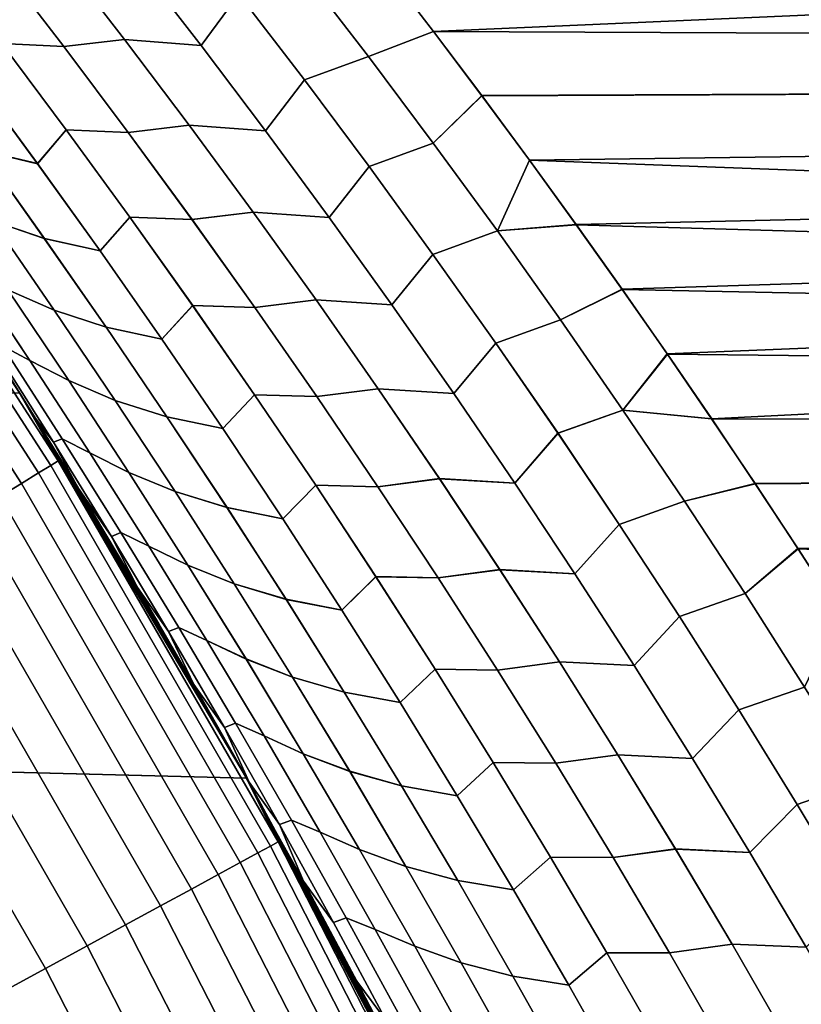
# Model space of a CAD drawing. Header units: metres. Extents: x -22 to 95, y -240 to 22.
# Tile 141 of 180: x 18.67 to 20.62, y 10.11 to 12.57. Entities that reach past the tile are written whole.
import ezdxf

# ---------------------------------------------------------------- set-up
doc = ezdxf.new("R2010")
doc.units = ezdxf.units.M
doc.layers.add('solid_10_151_013_XXX', color=7, linetype='CONTINUOUS')

msp = doc.modelspace()

# ---------------------------------------------------------------- linework, layer by layer
at = {"layer": 'solid_10_151_013_XXX'}
for points in [[(-17.396868, 13.466588), (18.056828, 12.567835), (18.670359, 11.636906), (-18.056828, 12.567835)], [(19.198238, 13.176635, 67.010994), (19.06687, 13.335308, 67.135254), (38, 13.343307, 67.141579), (38, 12.457594, 66.476936)], [(19.579073, 12.698883, 101.349014), (19.701914, 12.538838, 101.465034), (38, 13.343307, 100.858421)], [(19.822714, 12.378475, 101.579063), (38, 12.457594, 101.523064), (38, 13.343307, 100.858421), (19.701914, 12.538838, 101.465034)], [(19.327429, 13.017595, 66.888824), (19.198238, 13.176635, 67.010994), (38, 12.457594, 66.476936)], [(19.454462, 12.858211, 66.768738), (19.327429, 13.017595, 66.888824), (38, 12.457594, 66.476936)], [(19.051804, 12.841798, 66.713669), (19.217009, 12.63118, 66.559204), (19.122709, 12.503403, 66.414543), (18.960186, 12.713568, 66.565819)], [(19.12274, 12.503364, 101.585487), (19.217039, 12.63114, 101.440826), (19.051836, 12.841757, 101.286362), (18.960218, 12.713527, 101.434204)], [(19.579376, 12.698492, 66.650696), (19.454462, 12.858211, 66.768738), (38, 12.457594, 66.476936)], [(18.462788, 12.720854, 101.709869), (18.625513, 12.508428, 101.860352), (18.780308, 12.500734, 101.753822), (18.617517, 12.712291, 101.603096)], [(18.780348, 12.500681, 66.24614), (18.625563, 12.508362, 66.139603), (18.462837, 12.720789, 66.290085), (18.617559, 12.712237, 66.396866)], [(18.617517, 12.712291, 101.603096), (18.780308, 12.500734, 101.753822), (18.931856, 12.518253, 101.648308), (18.768642, 12.729216, 101.496849)], [(18.931887, 12.518213, 66.351669), (18.780348, 12.500681, 66.24614), (18.617559, 12.712237, 66.396866), (18.768675, 12.729177, 66.503128)], [(18.768642, 12.729216, 101.496849), (18.931856, 12.518253, 101.648308), (19.12274, 12.503364, 101.585487), (18.960218, 12.713527, 101.434204)], [(19.122709, 12.503403, 66.414543), (18.931887, 12.518213, 66.351669), (18.768675, 12.729177, 66.503128), (18.960186, 12.713568, 66.565819)], [(19.375835, 12.689628, 66.63372), (19.579376, 12.698492, 66.650696), (19.702209, 12.538447, 66.534683), (19.53973, 12.476259, 66.479813)], [(19.375868, 12.689588, 101.36631), (19.539759, 12.476221, 101.52021), (19.701914, 12.538838, 101.465034), (19.579073, 12.698883, 101.349014)], [(19.702209, 12.538447, 66.534683), (19.579376, 12.698492, 66.650696), (38, 12.457594, 66.476936)], [(19.375835, 12.689628, 66.63372), (19.53973, 12.476259, 66.479813), (19.380264, 12.417809, 66.40667), (19.217009, 12.63118, 66.559204)], [(19.539759, 12.476221, 101.52021), (19.375868, 12.689588, 101.36631), (19.217039, 12.63114, 101.440826), (19.380293, 12.417769, 101.593361)], [(19.217009, 12.63118, 66.559204), (19.380264, 12.417809, 66.40667), (19.283289, 12.290569, 66.26519), (19.122709, 12.503403, 66.414543)], [(19.283318, 12.290531, 101.73484), (19.380293, 12.417769, 101.593361), (19.217039, 12.63114, 101.440826), (19.12274, 12.503364, 101.585487)], [(-18.056828, 12.567835), (18.670359, 11.636906), (19.235554, 10.676782), (-18.670359, 11.636906)], [(18.708605, 11.575322, 64.181023), (18.670359, 11.636906), (18.056828, 12.567835), (18.601763, 11.746252, 64.301056)], [(19.701628, 12.260084, 66.327873), (19.53973, 12.476259, 66.479813), (19.702209, 12.538447, 66.534683), (19.823006, 12.378085, 66.420662)], [(19.539759, 12.476221, 101.52021), (19.701654, 12.260048, 101.67215), (19.822714, 12.378475, 101.579063), (19.701914, 12.538838, 101.465034)], [(19.823006, 12.378085, 66.420662), (19.702209, 12.538447, 66.534683), (38, 12.457594, 66.476936)], [(18.714851, 12.208999, 102.19416), (18.786261, 12.2934, 102.008842), (18.625513, 12.508428, 101.860352), (18.556767, 12.424037, 102.048248)], [(18.625563, 12.508362, 66.139603), (18.78631, 12.293333, 65.991112), (18.714905, 12.208925, 65.805794), (18.55682, 12.423965, 65.951698)], [(18.625513, 12.508428, 101.860352), (18.786261, 12.2934, 102.008842), (18.941132, 12.286555, 101.902573), (18.780308, 12.500734, 101.753822)], [(18.941172, 12.286501, 66.097389), (18.78631, 12.293333, 65.991112), (18.625563, 12.508362, 66.139603), (18.780348, 12.500681, 66.24614)], [(18.780308, 12.500734, 101.753822), (18.941132, 12.286555, 101.902573), (19.093109, 12.304635, 101.797813), (18.931856, 12.518253, 101.648308)], [(19.09314, 12.304595, 66.202164), (18.941172, 12.286501, 66.097389), (18.780348, 12.500681, 66.24614), (18.931887, 12.518213, 66.351669)], [(18.931856, 12.518253, 101.648308), (19.093109, 12.304635, 101.797813), (19.283318, 12.290531, 101.73484), (19.12274, 12.503364, 101.585487)], [(19.283289, 12.290569, 66.26519), (19.09314, 12.304595, 66.202164), (18.931887, 12.518213, 66.351669), (19.122709, 12.503403, 66.414543)], [(19.53973, 12.476259, 66.479813), (19.701628, 12.260084, 66.327873), (19.541519, 12.201677, 66.256119), (19.380264, 12.417809, 66.40667)], [(19.701654, 12.260048, 101.67215), (19.539759, 12.476221, 101.52021), (19.380293, 12.417769, 101.593361), (19.541546, 12.20164, 101.743912)], [(18.417517, 12.457684, 102.170761), (18.575634, 12.241476, 102.316811), (18.714851, 12.208999, 102.19416), (18.556767, 12.424037, 102.048248)], [(18.714905, 12.208925, 65.805794), (18.575687, 12.241403, 65.683136), (18.41757, 12.45761, 65.829193), (18.55682, 12.423965, 65.951698)], [(19.822714, 12.378475, 101.579063), (19.941452, 12.217833, 101.691086), (38, 12.457594, 101.523064)], [(19.941738, 12.217443, 66.308647), (19.823006, 12.378085, 66.420662), (38, 12.457594, 66.476936), (38, 11.53864, 65.858627)], [(19.941452, 12.217833, 101.691086), (20.058083, 12.056963, 101.801117), (38, 12.457594, 101.523064)], [(20.058083, 12.056963, 101.801117), (20.172646, 11.895872, 101.909164), (38, 12.457594, 101.523064)], [(20.172646, 11.895872, 101.909164), (20.285189, 11.734564, 102.015274), (38, 12.457594, 101.523064)], [(20.285189, 11.734564, 102.015274), (20.395752, 11.573042, 102.119453), (38, 12.457594, 101.523064)], [(20.504368, 11.411317, 102.221741), (38, 11.53864, 102.141373), (38, 12.457594, 101.523064), (20.395752, 11.573042, 102.119453)], [(19.380264, 12.417809, 66.40667), (19.541519, 12.201677, 66.256119), (19.44187, 12.075062, 66.117813), (19.283289, 12.290569, 66.26519)], [(19.441896, 12.075027, 101.88221), (19.541546, 12.20164, 101.743912), (19.380293, 12.417769, 101.593361), (19.283318, 12.290531, 101.73484)], [(18.747782, 11.456531, 133.792786), (18.153416, 12.376789, 133.792786), (18.123816, 12.356608, 133.935715), (18.717213, 11.437851, 133.935715)], [(18.766235, 11.467808, 133.647018), (18.171286, 12.388972, 133.647018), (18.153416, 12.376789, 133.792786), (18.747782, 11.456531, 133.792786)], [(18.766235, 11.467808, 133.647018), (18.670172, 11.637211, 133.5), (18.171286, 12.388972, 133.647018)], [(19.861473, 12.041101, 66.177948), (19.701628, 12.260084, 66.327873), (19.823006, 12.378085, 66.420662), (19.941738, 12.217443, 66.308647)], [(19.861498, 12.041066, 101.822075), (19.941452, 12.217833, 101.691086), (19.822714, 12.378475, 101.579063), (19.701654, 12.260048, 101.67215)], [(18.717213, 11.437851, 133.935715), (18.123816, 12.356608, 133.935715), (18.082773, 12.328626, 134.074432), (18.674826, 11.411948, 134.074432)], [(18.674826, 11.411948, 134.074432), (18.082773, 12.328626, 134.074432), (18.030682, 12.293111, 134.207611), (18.621029, 11.379074, 134.207611)], [(18.941132, 12.286555, 101.902573), (19.099934, 12.069751, 102.049316), (19.25235, 12.088359, 101.94532), (19.093109, 12.304635, 101.797813)], [(19.25238, 12.088317, 66.054649), (19.099974, 12.069695, 65.950645), (18.941172, 12.286501, 66.097389), (19.09314, 12.304595, 66.202164)], [(19.093109, 12.304635, 101.797813), (19.25235, 12.088359, 101.94532), (19.441896, 12.075027, 101.88221), (19.283318, 12.290531, 101.73484)], [(19.44187, 12.075062, 66.117813), (19.25238, 12.088317, 66.054649), (19.09314, 12.304595, 66.202164), (19.283289, 12.290569, 66.26519)], [(18.446203, 12.286501, 102.446228), (18.602362, 12.066461, 102.590546), (18.731718, 12.02275, 102.460815), (18.575634, 12.241476, 102.316811)], [(18.731771, 12.022676, 65.539139), (18.602411, 12.066389, 65.409409), (18.446253, 12.28643, 65.553726), (18.575687, 12.241403, 65.683136)], [(18.870914, 11.991428, 102.338043), (18.944981, 12.075768, 102.155304), (18.786261, 12.2934, 102.008842), (18.714851, 12.208999, 102.19416)], [(18.78631, 12.293333, 65.991112), (18.945028, 12.075702, 65.84465), (18.870966, 11.991354, 65.661903), (18.714905, 12.208925, 65.805794)], [(18.786261, 12.2934, 102.008842), (18.944981, 12.075768, 102.155304), (19.099934, 12.069751, 102.049316), (18.941132, 12.286555, 101.902573)], [(19.099974, 12.069695, 65.950645), (18.945028, 12.075702, 65.84465), (18.78631, 12.293333, 65.991112), (18.941172, 12.286501, 66.097389)], [(19.701628, 12.260084, 66.327873), (19.861473, 12.041101, 66.177948), (19.700712, 11.982785, 66.10759), (19.541519, 12.201677, 66.256119)], [(19.861498, 12.041066, 101.822075), (19.701654, 12.260048, 101.67215), (19.541546, 12.20164, 101.743912), (19.700737, 11.982751, 101.892433)], [(18.575634, 12.241476, 102.316811), (18.731718, 12.02275, 102.460815), (18.870914, 11.991428, 102.338043), (18.714851, 12.208999, 102.19416)], [(18.870966, 11.991354, 65.661903), (18.731771, 12.022676, 65.539139), (18.575687, 12.241403, 65.683136), (18.714905, 12.208925, 65.805794)], [(19.541519, 12.201677, 66.256119), (19.700712, 11.982785, 66.10759), (19.598394, 11.856885, 65.972458), (19.44187, 12.075062, 66.117813)], [(19.598419, 11.856851, 102.027565), (19.700737, 11.982751, 101.892433), (19.541546, 12.20164, 101.743912), (19.441896, 12.075027, 101.88221)], [(19.861473, 12.041101, 66.177948), (19.941738, 12.217443, 66.308647), (20.058361, 12.056574, 66.198624)], [(19.861498, 12.041066, 101.822075), (20.058083, 12.056963, 101.801117), (19.941452, 12.217833, 101.691086)], [(20.058361, 12.056574, 66.198624), (19.941738, 12.217443, 66.308647), (38, 11.53864, 65.858627)], [(18.486437, 12.118643, 102.728401), (18.640526, 11.89468, 102.87101), (18.756424, 11.843916, 102.73275), (18.602362, 12.066461, 102.590546)], [(18.756474, 11.843843, 65.267204), (18.640566, 11.894621, 65.128952), (18.486479, 12.118585, 65.271568), (18.602411, 12.066389, 65.409409)], [(19.099934, 12.069751, 102.049316), (19.256659, 11.850324, 102.194), (19.409519, 11.869425, 102.090782), (19.25235, 12.088359, 101.94532)], [(19.40955, 11.869382, 65.909187), (19.256699, 11.850267, 65.805962), (19.099974, 12.069695, 65.950645), (19.25238, 12.088317, 66.054649)], [(19.25235, 12.088359, 101.94532), (19.409519, 11.869425, 102.090782), (19.598419, 11.856851, 102.027565), (19.441896, 12.075027, 101.88221)], [(19.598394, 11.856885, 65.972458), (19.40955, 11.869382, 65.909187), (19.25238, 12.088317, 66.054649), (19.44187, 12.075062, 66.117813)], [(18.602362, 12.066461, 102.590546), (18.756424, 11.843916, 102.73275), (18.885715, 11.801512, 102.602722), (18.731718, 12.02275, 102.460815)], [(18.885767, 11.801436, 65.397232), (18.756474, 11.843843, 65.267204), (18.602411, 12.066389, 65.409409), (18.731771, 12.022676, 65.539139)], [(19.024899, 11.771333, 102.479851), (19.101612, 11.855537, 102.29969), (18.944981, 12.075768, 102.155304), (18.870914, 11.991428, 102.338043)], [(18.945028, 12.075702, 65.84465), (19.10166, 11.85547, 65.700264), (19.024948, 11.771258, 65.520096), (18.870966, 11.991354, 65.661903)], [(18.944981, 12.075768, 102.155304), (19.101612, 11.855537, 102.29969), (19.256659, 11.850324, 102.194), (19.099934, 12.069751, 102.049316)], [(19.256699, 11.850267, 65.805962), (19.10166, 11.85547, 65.700264), (18.945028, 12.075702, 65.84465), (19.099974, 12.069695, 65.950645)], [(20.019201, 11.819311, 66.030098), (19.861473, 12.041101, 66.177948), (20.058361, 12.056574, 66.198624), (20.17292, 11.895483, 66.090576)], [(19.861498, 12.041066, 101.822075), (20.019224, 11.819278, 101.969917), (20.172646, 11.895872, 101.909164), (20.058083, 12.056963, 101.801117)], [(20.17292, 11.895483, 66.090576), (20.058361, 12.056574, 66.198624), (38, 11.53864, 65.858627)], [(19.861473, 12.041101, 66.177948), (20.019201, 11.819311, 66.030098), (19.857782, 11.761138, 65.961143), (19.700712, 11.982785, 66.10759)], [(20.019224, 11.819278, 101.969917), (19.861498, 12.041066, 101.822075), (19.700737, 11.982751, 101.892433), (19.857805, 11.761105, 102.038879)], [(18.731718, 12.02275, 102.460815), (18.885715, 11.801512, 102.602722), (19.024899, 11.771333, 102.479851), (18.870914, 11.991428, 102.338043)], [(19.024948, 11.771258, 65.520096), (18.885767, 11.801436, 65.397232), (18.731771, 12.022676, 65.539139), (18.870966, 11.991354, 65.661903)], [(18.627361, 11.754821, 103.330101), (18.695469, 11.718449, 103.161446), (18.543734, 11.94633, 103.020683), (18.476379, 11.983955, 103.189407)], [(18.543762, 11.946289, 64.979286), (18.695498, 11.718407, 64.838531), (18.627371, 11.754806, 64.669891), (18.476389, 11.983942, 64.810585)], [(19.700712, 11.982785, 66.10759), (19.857782, 11.761138, 65.961143), (19.752802, 11.636043, 65.829178), (19.598394, 11.856885, 65.972458)], [(19.752825, 11.63601, 102.170837), (19.857805, 11.761105, 102.038879), (19.700737, 11.982751, 101.892433), (19.598419, 11.856851, 102.027565)], [(18.543734, 11.94633, 103.020683), (18.695469, 11.718449, 103.161446), (18.792454, 11.668228, 103.011444), (18.640526, 11.89468, 102.87101)], [(18.792494, 11.668169, 64.988518), (18.695498, 11.718407, 64.838531), (18.543762, 11.946289, 64.979286), (18.640566, 11.894621, 65.128952)], [(18.640526, 11.89468, 102.87101), (18.792454, 11.668228, 103.011444), (18.908333, 11.618876, 102.872795), (18.756424, 11.843916, 102.73275)], [(18.908381, 11.618804, 65.127159), (18.792494, 11.668169, 64.988518), (18.640566, 11.894621, 65.128952), (18.756474, 11.843843, 65.267204)], [(20.174749, 11.594718, 65.884377), (20.019201, 11.819311, 66.030098), (20.17292, 11.895483, 66.090576), (20.285456, 11.734177, 65.984474)], [(20.17477, 11.594687, 102.115639), (20.285189, 11.734564, 102.015274), (20.172646, 11.895872, 101.909164), (20.019224, 11.819278, 101.969917)], [(20.285456, 11.734177, 65.984474), (20.17292, 11.895483, 66.090576), (38, 11.53864, 65.858627)], [(19.256659, 11.850324, 102.194), (19.411245, 11.628279, 102.336578), (19.56456, 11.64784, 102.234154), (19.409519, 11.869425, 102.090782)], [(19.56459, 11.647796, 65.765823), (19.411283, 11.628222, 65.663391), (19.256699, 11.850267, 65.805962), (19.40955, 11.869382, 65.909187)], [(19.409519, 11.869425, 102.090782), (19.56456, 11.64784, 102.234154), (19.752825, 11.63601, 102.170837), (19.598419, 11.856851, 102.027565)], [(19.752802, 11.636043, 65.829178), (19.56459, 11.647796, 65.765823), (19.40955, 11.869382, 65.909187), (19.598394, 11.856885, 65.972458)], [(18.756424, 11.843916, 102.73275), (18.908333, 11.618876, 102.872795), (19.037567, 11.57777, 102.742485), (18.885715, 11.801512, 102.602722)], [(19.037619, 11.577695, 65.257469), (18.908381, 11.618804, 65.127159), (18.756474, 11.843843, 65.267204), (18.885767, 11.801436, 65.397232)], [(19.176743, 11.54872, 102.619537), (19.256098, 11.632714, 102.441948), (19.101612, 11.855537, 102.29969), (19.024899, 11.771333, 102.479851)], [(19.10166, 11.85547, 65.700264), (19.256144, 11.632646, 65.558006), (19.176792, 11.548646, 65.380417), (19.024948, 11.771258, 65.520096)], [(19.101612, 11.855537, 102.29969), (19.256098, 11.632714, 102.441948), (19.411245, 11.628279, 102.336578), (19.256659, 11.850324, 102.194)], [(19.411283, 11.628222, 65.663391), (19.256144, 11.632646, 65.558006), (19.10166, 11.85547, 65.700264), (19.256699, 11.850267, 65.805962)], [(20.019201, 11.819311, 66.030098), (20.174749, 11.594718, 65.884377), (20.012667, 11.536736, 65.816826), (19.857782, 11.761138, 65.961143)], [(20.17477, 11.594687, 102.115639), (20.019224, 11.819278, 101.969917), (19.857805, 11.761105, 102.038879), (20.012688, 11.536704, 102.183189)], [(18.885715, 11.801512, 102.602722), (19.037567, 11.57777, 102.742485), (19.176743, 11.54872, 102.619537), (19.024899, 11.771333, 102.479851)], [(19.176792, 11.548646, 65.380417), (19.037619, 11.577695, 65.257469), (18.885767, 11.801436, 65.397232), (19.024948, 11.771258, 65.520096)], [(19.857782, 11.761138, 65.961143), (20.012667, 11.536736, 65.816826), (19.905031, 11.412539, 65.688026), (19.752802, 11.636043, 65.829178)], [(19.905052, 11.412507, 102.311989), (20.012688, 11.536704, 102.183189), (19.857805, 11.761105, 102.038879), (19.752825, 11.63601, 102.170837)], [(18.670172, 11.637211, 133.5), (18.708378, 11.57569, 103.818726), (18.601528, 11.746623, 103.698677)], [(18.607725, 11.746591, 103.533981), (18.601528, 11.746623, 103.698677), (18.708378, 11.57569, 103.818726), (18.754452, 11.514357, 103.671204)], [(18.607729, 11.746585, 64.466011), (18.754456, 11.51435, 64.328789), (18.708605, 11.575322, 64.181023), (18.601763, 11.746252, 64.301056)], [(18.754452, 11.514357, 103.671204), (18.776117, 11.523228, 103.468521), (18.627361, 11.754821, 103.330101), (18.607725, 11.746591, 103.533981)], [(18.627371, 11.754806, 64.669891), (18.776127, 11.523212, 64.531471), (18.754456, 11.51435, 64.328789), (18.607729, 11.746585, 64.466011)], [(18.776117, 11.523228, 103.468521), (18.844978, 11.488095, 103.299957), (18.695469, 11.718449, 103.161446), (18.627361, 11.754821, 103.330101)], [(18.695498, 11.718407, 64.838531), (18.845007, 11.488053, 64.70002), (18.776127, 11.523212, 64.531471), (18.627371, 11.754806, 64.669891)], [(20.174749, 11.594718, 65.884377), (20.285456, 11.734177, 65.984474), (20.396015, 11.572656, 65.880295)], [(20.17477, 11.594687, 102.115639), (20.395752, 11.573042, 102.119453), (20.285189, 11.734564, 102.015274)], [(20.396015, 11.572656, 65.880295), (20.285456, 11.734177, 65.984474), (38, 11.53864, 65.858627)], [(18.695469, 11.718449, 103.161446), (18.844978, 11.488095, 103.299957), (18.942162, 11.439298, 103.149643), (18.792454, 11.668228, 103.011444)], [(18.9422, 11.439238, 64.850319), (18.845007, 11.488053, 64.70002), (18.695498, 11.718407, 64.838531), (18.792494, 11.668169, 64.988518)], [(18.792454, 11.668228, 103.011444), (18.942162, 11.439298, 103.149643), (19.058027, 11.391353, 103.010628), (18.908333, 11.618876, 102.872795)], [(19.058075, 11.391281, 64.989334), (18.9422, 11.439238, 64.850319), (18.792494, 11.668169, 64.988518), (18.908381, 11.618804, 65.127159)], [(-18.670359, 11.636906), (19.235554, 10.676782), (19.751564, 9.68892), (-19.235554, 10.676782)], [(18.670172, 11.637211, 133.5), (19.235624, 10.676645, 133.5), (18.813204, 11.404533, 103.936508), (18.708378, 11.57569, 103.818726)], [(18.766235, 11.467808, 133.647018), (19.235624, 10.676645, 133.5), (18.670172, 11.637211, 133.5)], [(19.307493, 10.546121, 63.508831), (19.235554, 10.676782), (18.670359, 11.636906), (19.21261, 10.718004, 63.615273)], [(19.115788, 10.889752, 63.723869), (19.21261, 10.718004, 63.615273), (18.670359, 11.636906)], [(19.016998, 11.061363, 63.834686), (19.115788, 10.889752, 63.723869), (18.670359, 11.636906)], [(18.963852, 11.152492, 63.920658), (19.016998, 11.061363, 63.834686), (18.670359, 11.636906), (18.91622, 11.232836, 63.947788)], [(18.820921, 11.391791, 64.054817), (18.91622, 11.232836, 63.947788), (18.670359, 11.636906)], [(18.813425, 11.404167, 64.06324), (18.820921, 11.391791, 64.054817), (18.670359, 11.636906)], [(18.708605, 11.575322, 64.181023), (18.813425, 11.404167, 64.06324), (18.670359, 11.636906)], [(19.411245, 11.628279, 102.336578), (19.563633, 11.403625, 102.47699), (19.717407, 11.423608, 102.375374), (19.56456, 11.64784, 102.234154)], [(19.717436, 11.423564, 65.624596), (19.563671, 11.403568, 65.522972), (19.411283, 11.628222, 65.663391), (19.56459, 11.647796, 65.765823)], [(19.56456, 11.64784, 102.234154), (19.717407, 11.423608, 102.375374), (19.905052, 11.412507, 102.311989), (19.752825, 11.63601, 102.170837)], [(19.905031, 11.412539, 65.688026), (19.717436, 11.423564, 65.624596), (19.56459, 11.647796, 65.765823), (19.752802, 11.636043, 65.829178)], [(18.908333, 11.618876, 102.872795), (19.058027, 11.391353, 103.010628), (19.187214, 11.351536, 102.880058), (19.037567, 11.57777, 102.742485)], [(19.187262, 11.35146, 65.119896), (19.058075, 11.391281, 64.989334), (18.908381, 11.618804, 65.127159), (19.037619, 11.577695, 65.257469)], [(19.326391, 11.3236, 102.757057), (19.408375, 11.407305, 102.582031), (19.256098, 11.632714, 102.441948), (19.176743, 11.54872, 102.619537)], [(19.256144, 11.632646, 65.558006), (19.408421, 11.407236, 65.417931), (19.326441, 11.323525, 65.242897), (19.176792, 11.548646, 65.380417)], [(19.256098, 11.632714, 102.441948), (19.408375, 11.407305, 102.582031), (19.563633, 11.403625, 102.47699), (19.411245, 11.628279, 102.336578)], [(19.563671, 11.403568, 65.522972), (19.408421, 11.407236, 65.417931), (19.256144, 11.632646, 65.558006), (19.411283, 11.628222, 65.663391)], [(20.174749, 11.594718, 65.884377), (20.328053, 11.367324, 65.740837), (20.1653, 11.309585, 65.674706), (20.012667, 11.536736, 65.816826)], [(20.328074, 11.367293, 102.259178), (20.17477, 11.594687, 102.115639), (20.012688, 11.536704, 102.183189), (20.165321, 11.309554, 102.325317)], [(20.174749, 11.594718, 65.884377), (20.396015, 11.572656, 65.880295), (20.504625, 11.410932, 65.778015), (20.328053, 11.367324, 65.740837)], [(20.17477, 11.594687, 102.115639), (20.328074, 11.367293, 102.259178), (20.504368, 11.411317, 102.221741), (20.395752, 11.573042, 102.119453)], [(18.754452, 11.514357, 103.671204), (18.708378, 11.57569, 103.818726), (18.813204, 11.404533, 103.936508)], [(18.754456, 11.51435, 64.328789), (18.898914, 11.279708, 64.193878), (18.813425, 11.404167, 64.06324), (18.708605, 11.575322, 64.181023)], [(19.037567, 11.57777, 102.742485), (19.187214, 11.351536, 102.880058), (19.326391, 11.3236, 102.757057), (19.176743, 11.54872, 102.619537)], [(19.326441, 11.323525, 65.242897), (19.187262, 11.35146, 65.119896), (19.037619, 11.577695, 65.257469), (19.176792, 11.548646, 65.380417)], [(20.504625, 11.410932, 65.778015), (20.396015, 11.572656, 65.880295), (38, 11.53864, 65.858627)], [(20.504368, 11.411317, 102.221741), (20.610956, 11.249455, 102.322113), (38, 11.53864, 102.141373)], [(20.611206, 11.249071, 65.67765), (20.504625, 11.410932, 65.778015), (38, 11.53864, 65.858627), (38, 10.589848, 65.288895)], [(20.610956, 11.249455, 102.322113), (20.715536, 11.087472, 102.420586), (38, 11.53864, 102.141373)], [(18.898909, 11.279716, 103.806122), (18.92259, 11.289189, 103.60463), (18.776117, 11.523228, 103.468521), (18.754452, 11.514357, 103.671204)], [(18.898909, 11.279716, 103.806122), (18.754452, 11.514357, 103.671204), (18.813204, 11.404533, 103.936508), (18.820923, 11.391788, 103.945183)], [(18.776127, 11.523212, 64.531471), (18.922602, 11.289173, 64.395355), (18.898914, 11.279708, 64.193878), (18.754456, 11.51435, 64.328789)], [(18.92259, 11.289189, 103.60463), (18.992205, 11.255282, 103.436165), (18.844978, 11.488095, 103.299957), (18.776117, 11.523228, 103.468521)], [(18.845007, 11.488053, 64.70002), (18.992231, 11.255239, 64.563805), (18.922602, 11.289173, 64.395355), (18.776127, 11.523212, 64.531471)], [(20.012667, 11.536736, 65.816826), (20.1653, 11.309585, 65.674706), (20.055023, 11.186378, 65.549057), (19.905031, 11.412539, 65.688026)], [(20.055042, 11.186348, 102.450966), (20.165321, 11.309554, 102.325317), (20.012688, 11.536704, 102.183189), (19.905052, 11.412507, 102.311989)], [(19.314531, 10.518133, 133.647018), (18.766235, 11.467808, 133.647018), (18.747782, 11.456531, 133.792786), (19.295538, 10.50779, 133.792786)], [(19.314531, 10.518133, 133.647018), (19.235624, 10.676645, 133.5), (18.766235, 11.467808, 133.647018)], [(18.844978, 11.488095, 103.299957), (18.992205, 11.255282, 103.436165), (19.08959, 11.2079, 103.285561), (18.942162, 11.439298, 103.149643)], [(19.089628, 11.20784, 64.714401), (18.992231, 11.255239, 64.563805), (18.845007, 11.488053, 64.70002), (18.9422, 11.439238, 64.850319)], [(19.295538, 10.50779, 133.792786), (18.747782, 11.456531, 133.792786), (18.717213, 11.437851, 133.935715), (19.264076, 10.490657, 133.935715)], [(18.942162, 11.439298, 103.149643), (19.08959, 11.2079, 103.285561), (19.20545, 11.161355, 103.146194), (19.058027, 11.391353, 103.010628)], [(19.205496, 11.161283, 64.85376), (19.089628, 11.20784, 64.714401), (18.9422, 11.439238, 64.850319), (19.058075, 11.391281, 64.989334)], [(19.264076, 10.490657, 133.935715), (18.717213, 11.437851, 133.935715), (18.674826, 11.411948, 134.074432), (19.220449, 10.466899, 134.074432)], [(19.563633, 11.403625, 102.47699), (19.713762, 11.176368, 102.615196), (19.868, 11.196735, 102.514397), (19.717407, 11.423608, 102.375374)], [(19.868029, 11.196692, 65.485573), (19.713799, 11.176311, 65.384766), (19.563671, 11.403568, 65.522972), (19.717436, 11.423564, 65.624596)], [(19.717407, 11.423608, 102.375374), (19.868, 11.196735, 102.514397), (20.055042, 11.186348, 102.450966), (19.905052, 11.412507, 102.311989)], [(20.055023, 11.186378, 65.549057), (19.868029, 11.196692, 65.485573), (19.717436, 11.423564, 65.624596), (19.905031, 11.412539, 65.688026)], [(19.220449, 10.466899, 134.074432), (18.674826, 11.411948, 134.074432), (18.621029, 11.379074, 134.207611), (19.165081, 10.436748, 134.207611)], [(19.235624, 10.676645, 133.5), (18.820923, 11.391788, 103.945183), (18.813204, 11.404533, 103.936508)], [(18.898914, 11.279708, 64.193878), (18.820921, 11.391791, 64.054817), (18.813425, 11.404167, 64.06324)], [(18.898914, 11.279708, 64.193878), (18.963852, 11.152492, 63.920658), (18.91622, 11.232836, 63.947788), (18.820921, 11.391791, 64.054817)], [(19.235624, 10.676645, 133.5), (18.916004, 11.233199, 104.051971), (18.820923, 11.391788, 103.945183)], [(18.898909, 11.279716, 103.806122), (18.820923, 11.391788, 103.945183), (18.916004, 11.233199, 104.051971), (18.963852, 11.152492, 104.079346)], [(19.058027, 11.391353, 103.010628), (19.20545, 11.161355, 103.146194), (19.334595, 11.122816, 103.015396), (19.187214, 11.351536, 102.880058)], [(19.334644, 11.122741, 64.984558), (19.205496, 11.161283, 64.85376), (19.058075, 11.391281, 64.989334), (19.187262, 11.35146, 65.119896)], [(19.473783, 11.09598, 102.892349), (19.558384, 11.179318, 102.719887), (19.408375, 11.407305, 102.582031), (19.326391, 11.3236, 102.757057)], [(19.408421, 11.407236, 65.417931), (19.55843, 11.17925, 65.280075), (19.473831, 11.095905, 65.107605), (19.326441, 11.323525, 65.242897)], [(19.408375, 11.407305, 102.582031), (19.558384, 11.179318, 102.719887), (19.713762, 11.176368, 102.615196), (19.563633, 11.403625, 102.47699)], [(19.713799, 11.176311, 65.384766), (19.55843, 11.17925, 65.280075), (19.408421, 11.407236, 65.417931), (19.563671, 11.403568, 65.522972)], [(20.47905, 11.137131, 65.599533), (20.328053, 11.367324, 65.740837), (20.504625, 11.410932, 65.778015), (20.611206, 11.249071, 65.67765)], [(20.328074, 11.367293, 102.259178), (20.479069, 11.137101, 102.400482), (20.610956, 11.249455, 102.322113), (20.504368, 11.411317, 102.221741)], [(19.165081, 10.436748, 134.207611), (18.621029, 11.379074, 134.207611), (18.556341, 11.339544, 134.333969), (19.098505, 10.400492, 134.333969)], [(20.328053, 11.367324, 65.740837), (20.47905, 11.137131, 65.599533), (20.315622, 11.079686, 65.534821), (20.1653, 11.309585, 65.674706)], [(20.479069, 11.137101, 102.400482), (20.328074, 11.367293, 102.259178), (20.165321, 11.309554, 102.325317), (20.315641, 11.079658, 102.465195)], [(19.187214, 11.351536, 102.880058), (19.334595, 11.122816, 103.015396), (19.473783, 11.09598, 102.892349), (19.326391, 11.3236, 102.757057)], [(19.473831, 11.095905, 65.107605), (19.334644, 11.122741, 64.984558), (19.187262, 11.35146, 65.119896), (19.326441, 11.323525, 65.242897)], [(19.098505, 10.400492, 134.333969), (18.556341, 11.339544, 134.333969), (18.481388, 11.293741, 134.452271), (19.021362, 10.358481, 134.452271)], [(19.021362, 10.358481, 134.452271), (18.481388, 11.293741, 134.452271), (18.396893, 11.242107, 134.561386), (18.934397, 10.311123, 134.561386)], [(20.1653, 11.309585, 65.674706), (20.315622, 11.079686, 65.534821), (20.202713, 10.957565, 65.412308), (20.055023, 11.186378, 65.549057)], [(20.20273, 10.957537, 102.587708), (20.315641, 11.079658, 102.465195), (20.165321, 11.309554, 102.325317), (20.055042, 11.186348, 102.450966)], [(19.04104, 11.042679, 103.938683), (19.066725, 11.052717, 103.738388), (18.92259, 11.289189, 103.60463), (18.898909, 11.279716, 103.806122)], [(18.963852, 11.152492, 104.079346), (19.04104, 11.042679, 103.938683), (18.898909, 11.279716, 103.806122)], [(18.922602, 11.289173, 64.395355), (19.066734, 11.0527, 64.261604), (19.041046, 11.04267, 64.061317), (18.898914, 11.279708, 64.193878)], [(18.898914, 11.279708, 64.193878), (19.041046, 11.04267, 64.061317), (18.963852, 11.152492, 63.920658)], [(19.066725, 11.052717, 103.738388), (19.137091, 11.02002, 103.57003), (18.992205, 11.255282, 103.436165), (18.92259, 11.289189, 103.60463)], [(18.992231, 11.255239, 64.563805), (19.137115, 11.019977, 64.429939), (19.066734, 11.0527, 64.261604), (18.922602, 11.289173, 64.395355)], [(18.992205, 11.255282, 103.436165), (19.137091, 11.02002, 103.57003), (19.23468, 10.974045, 103.419159), (19.08959, 11.2079, 103.285561)], [(19.234718, 10.973985, 64.580811), (19.137115, 11.019977, 64.429939), (18.992231, 11.255239, 64.563805), (19.089628, 11.20784, 64.714401)], [(20.627676, 10.90414, 65.460518), (20.47905, 11.137131, 65.599533), (20.611206, 11.249071, 65.67765), (20.71578, 11.08709, 65.579185)], [(20.627693, 10.904113, 102.539497), (20.715536, 11.087472, 102.420586), (20.610956, 11.249455, 102.322113), (20.479069, 11.137101, 102.400482)], [(20.71578, 11.08709, 65.579185), (20.611206, 11.249071, 65.67765), (38, 10.589848, 65.288895)], [(18.934397, 10.311123, 134.561386), (18.396893, 11.242107, 134.561386), (18.303669, 11.185139, 134.660263), (18.838449, 10.258873, 134.660263)], [(19.235624, 10.676645, 133.5), (19.016788, 11.061724, 104.165077), (18.916004, 11.233199, 104.051971)], [(18.963852, 11.152492, 104.079346), (18.916004, 11.233199, 104.051971), (19.016788, 11.061724, 104.165077)], [(19.08959, 11.2079, 103.285561), (19.23468, 10.974045, 103.419159), (19.350544, 10.928892, 103.279465), (19.20545, 11.161355, 103.146194)], [(19.350588, 10.928821, 64.720497), (19.234718, 10.973985, 64.580811), (19.089628, 11.20784, 64.714401), (19.205496, 11.161283, 64.85376)], [(19.713762, 11.176368, 102.615196), (19.86157, 10.946513, 102.751144), (20.016279, 10.967229, 102.651176), (19.868, 11.196735, 102.514397)], [(20.016308, 10.967184, 65.348801), (19.861607, 10.946456, 65.248817), (19.713799, 11.176311, 65.384766), (19.868029, 11.196692, 65.485573)], [(19.868, 11.196735, 102.514397), (20.016279, 10.967229, 102.651176), (20.20273, 10.957537, 102.587708), (20.055042, 11.186348, 102.450966)], [(20.202713, 10.957565, 65.412308), (20.016308, 10.967184, 65.348801), (19.868029, 11.196692, 65.485573), (20.055023, 11.186378, 65.549057)], [(18.838449, 10.258873, 134.660263), (18.303669, 11.185139, 134.660263), (18.202618, 11.123387, 134.74794), (18.734446, 10.202235, 134.74794)], [(19.618862, 10.865867, 103.025383), (19.706066, 10.948762, 102.855469), (19.558384, 11.179318, 102.719887), (19.473783, 11.09598, 102.892349)], [(19.55843, 11.17925, 65.280075), (19.706108, 10.948693, 65.144493), (19.61891, 10.865792, 64.974579), (19.473831, 11.095905, 65.107605)], [(19.558384, 11.179318, 102.719887), (19.706066, 10.948762, 102.855469), (19.86157, 10.946513, 102.751144), (19.713762, 11.176368, 102.615196)], [(19.861607, 10.946456, 65.248817), (19.706108, 10.948693, 65.144493), (19.55843, 11.17925, 65.280075), (19.713799, 11.176311, 65.384766)], [(19.041046, 11.04267, 64.061317), (19.104414, 10.910744, 63.788883), (19.016998, 11.061363, 63.834686), (18.963852, 11.152492, 63.920658)], [(19.04104, 11.042679, 103.938683), (18.963852, 11.152492, 104.079346), (19.016788, 11.061724, 104.165077), (19.104412, 10.910745, 104.211121)], [(19.20545, 11.161355, 103.146194), (19.350544, 10.928892, 103.279465), (19.479656, 10.891621, 103.148453), (19.334595, 11.122816, 103.015396)], [(19.479702, 10.891545, 64.851509), (19.350588, 10.928821, 64.720497), (19.205496, 11.161283, 64.85376), (19.334644, 11.122741, 64.984558)], [(18.734446, 10.202235, 134.74794), (18.202618, 11.123387, 134.74794), (18.094713, 11.057448, 134.823578), (18.623388, 10.141756, 134.823578)], [(19.334595, 11.122816, 103.015396), (19.479656, 10.891621, 103.148453), (19.618862, 10.865867, 103.025383), (19.473783, 11.09598, 102.892349)], [(19.61891, 10.865792, 64.974579), (19.479702, 10.891545, 64.851509), (19.334644, 11.122741, 64.984558), (19.473831, 11.095905, 65.107605)], [(20.47905, 11.137131, 65.599533), (20.627676, 10.90414, 65.460518), (20.46357, 10.847045, 65.397232), (20.315622, 11.079686, 65.534821)], [(20.627693, 10.904113, 102.539497), (20.479069, 11.137101, 102.400482), (20.315641, 11.079658, 102.465195), (20.463587, 10.847018, 102.602783)], [(20.315622, 11.079686, 65.534821), (20.46357, 10.847045, 65.397232), (20.348043, 10.726104, 65.27784), (20.202713, 10.957565, 65.412308)], [(20.348059, 10.726077, 102.722176), (20.463587, 10.847018, 102.602783), (20.315641, 11.079658, 102.465195), (20.20273, 10.957537, 102.587708)], [(19.235624, 10.676645, 133.5), (19.115583, 10.890109, 104.275902), (19.016788, 11.061724, 104.165077)], [(19.104412, 10.910745, 104.211121), (19.016788, 11.061724, 104.165077), (19.115583, 10.890109, 104.275902)], [(19.104414, 10.910744, 63.788883), (19.115788, 10.889752, 63.723869), (19.016998, 11.061363, 63.834686)], [(19.180792, 10.80326, 104.06884), (19.20846, 10.813823, 103.869736), (19.066725, 11.052717, 103.738388), (19.04104, 11.042679, 103.938683)], [(19.066734, 11.0527, 64.261604), (19.208471, 10.813804, 64.130257), (19.180798, 10.803249, 63.931152), (19.041046, 11.04267, 64.061317)], [(19.20846, 10.813823, 103.869736), (19.279573, 10.782318, 103.701508), (19.137091, 11.02002, 103.57003), (19.066725, 11.052717, 103.738388)], [(19.137115, 11.019977, 64.429939), (19.2796, 10.782274, 64.298462), (19.208471, 10.813804, 64.130257), (19.066734, 11.0527, 64.261604)], [(19.104412, 10.910745, 104.211121), (19.180792, 10.80326, 104.06884), (19.04104, 11.042679, 103.938683)], [(19.041046, 11.04267, 64.061317), (19.180798, 10.803249, 63.931152), (19.104414, 10.910744, 63.788883)], [(19.137091, 11.02002, 103.57003), (19.279573, 10.782318, 103.701508), (19.377375, 10.737743, 103.550377), (19.23468, 10.974045, 103.419159)], [(19.377411, 10.737682, 64.449593), (19.2796, 10.782274, 64.298462), (19.137115, 11.019977, 64.429939), (19.234718, 10.973985, 64.580811)], [(19.23468, 10.974045, 103.419159), (19.377375, 10.737743, 103.550377), (19.493246, 10.693975, 103.410378), (19.350544, 10.928892, 103.279465)], [(19.49329, 10.693903, 64.589577), (19.377411, 10.737682, 64.449593), (19.234718, 10.973985, 64.580811), (19.350588, 10.928821, 64.720497)], [(19.761568, 10.63327, 103.156097), (19.851357, 10.715643, 102.988724), (19.706066, 10.948762, 102.855469), (19.618862, 10.865867, 103.025383)], [(19.706108, 10.948693, 65.144493), (19.851398, 10.715574, 65.011238), (19.761614, 10.633195, 64.843857), (19.61891, 10.865792, 64.974579)], [(19.706066, 10.948762, 102.855469), (19.851357, 10.715643, 102.988724), (20.006996, 10.714068, 102.884781), (19.86157, 10.946513, 102.751144)], [(20.007032, 10.71401, 65.115181), (19.851398, 10.715574, 65.011238), (19.706108, 10.948693, 65.144493), (19.861607, 10.946456, 65.248817)], [(19.86157, 10.946513, 102.751144), (20.006996, 10.714068, 102.884781), (20.16218, 10.735093, 102.785652), (20.016279, 10.967229, 102.651176)], [(20.162209, 10.735046, 65.214317), (20.007032, 10.71401, 65.115181), (19.861607, 10.946456, 65.248817), (20.016308, 10.967184, 65.348801)], [(20.016279, 10.967229, 102.651176), (20.16218, 10.735093, 102.785652), (20.348059, 10.726077, 102.722176), (20.20273, 10.957537, 102.587708)], [(20.348043, 10.726104, 65.27784), (20.162209, 10.735046, 65.214317), (20.016308, 10.967184, 65.348801), (20.202713, 10.957565, 65.412308)], [(19.350544, 10.928892, 103.279465), (19.493246, 10.693975, 103.410378), (19.622334, 10.657959, 103.279175), (19.479656, 10.891621, 103.148453)], [(19.622379, 10.657883, 64.720787), (19.49329, 10.693903, 64.589577), (19.350588, 10.928821, 64.720497), (19.479702, 10.891545, 64.851509)], [(19.104412, 10.910745, 104.211121), (19.115583, 10.890109, 104.275902), (19.212414, 10.718358, 104.384506)], [(19.180792, 10.80326, 104.06884), (19.104412, 10.910745, 104.211121), (19.212414, 10.718358, 104.384506), (19.242523, 10.666598, 104.340416)], [(19.104414, 10.910744, 63.788883), (19.242525, 10.666595, 63.65958), (19.115788, 10.889752, 63.723869)], [(19.31811, 10.561456, 63.803432), (19.242525, 10.666595, 63.65958), (19.104414, 10.910744, 63.788883), (19.180798, 10.803249, 63.931152)], [(20.627676, 10.90414, 65.460518), (20.773867, 10.668355, 65.323853), (20.609079, 10.611664, 65.261993), (20.46357, 10.847045, 65.397232)], [(20.773882, 10.668331, 102.676163), (20.627693, 10.904113, 102.539497), (20.463587, 10.847018, 102.602783), (20.609095, 10.611639, 102.738022)], [(19.235624, 10.676645, 133.5), (19.212414, 10.718358, 104.384506), (19.115583, 10.890109, 104.275902)], [(19.242525, 10.666595, 63.65958), (19.21261, 10.718004, 63.615273), (19.115788, 10.889752, 63.723869)], [(19.479656, 10.891621, 103.148453), (19.622334, 10.657959, 103.279175), (19.761568, 10.63327, 103.156097), (19.618862, 10.865867, 103.025383)], [(19.761614, 10.633195, 64.843857), (19.622379, 10.657883, 64.720787), (19.479702, 10.891545, 64.851509), (19.61891, 10.865792, 64.974579)], [(20.46357, 10.847045, 65.397232), (20.609079, 10.611664, 65.261993), (20.490952, 10.491998, 65.145706), (20.348043, 10.726104, 65.27784)], [(20.490965, 10.491974, 102.854309), (20.609095, 10.611639, 102.738022), (20.463587, 10.847018, 102.602783), (20.348059, 10.726077, 102.722176)], [(19.318104, 10.561468, 104.196556), (19.347738, 10.572517, 103.998642), (19.20846, 10.813823, 103.869736), (19.180792, 10.80326, 104.06884)], [(19.242523, 10.666598, 104.340416), (19.318104, 10.561468, 104.196556), (19.180792, 10.80326, 104.06884)], [(19.208471, 10.813804, 64.130257), (19.34775, 10.572496, 64.00135), (19.31811, 10.561456, 63.803432), (19.180798, 10.803249, 63.931152)], [(19.347738, 10.572517, 103.998642), (19.419598, 10.54219, 103.830551), (19.279573, 10.782318, 103.701508), (19.20846, 10.813823, 103.869736)], [(19.2796, 10.782274, 64.298462), (19.419624, 10.542145, 64.169426), (19.34775, 10.572496, 64.00135), (19.208471, 10.813804, 64.130257)], [(19.279573, 10.782318, 103.701508), (19.419598, 10.54219, 103.830551), (19.517614, 10.499006, 103.679184), (19.377375, 10.737743, 103.550377)], [(19.517651, 10.498944, 64.320786), (19.419624, 10.542145, 64.169426), (19.2796, 10.782274, 64.298462), (19.377411, 10.737682, 64.449593)], [(19.377375, 10.737743, 103.550377), (19.517614, 10.499006, 103.679184), (19.633501, 10.456613, 103.538902), (19.493246, 10.693975, 103.410378)], [(19.633545, 10.456539, 64.46106), (19.517651, 10.498944, 64.320786), (19.377411, 10.737682, 64.449593), (19.49329, 10.693903, 64.589577)], [(20.006996, 10.714068, 102.884781), (20.149979, 10.47904, 103.016068), (20.305645, 10.500333, 102.917786), (20.16218, 10.735093, 102.785652)], [(20.305674, 10.500285, 65.082191), (20.150015, 10.478981, 64.983902), (20.007032, 10.71401, 65.115181), (20.162209, 10.735046, 65.214317)], [(20.16218, 10.735093, 102.785652), (20.305645, 10.500333, 102.917786), (20.490965, 10.491974, 102.854309), (20.348059, 10.726077, 102.722176)], [(20.490952, 10.491998, 65.145706), (20.305674, 10.500285, 65.082191), (20.162209, 10.735046, 65.214317), (20.348043, 10.726104, 65.27784)], [(19.235624, 10.676645, 133.5), (19.307302, 10.546471, 104.490952), (19.212414, 10.718358, 104.384506)], [(19.242523, 10.666598, 104.340416), (19.212414, 10.718358, 104.384506), (19.307302, 10.546471, 104.490952)], [(19.242525, 10.666595, 63.65958), (19.307493, 10.546121, 63.508831), (19.21261, 10.718004, 63.615273)], [(19.90184, 10.398198, 103.284462), (19.994196, 10.479969, 103.119614), (19.851357, 10.715643, 102.988724), (19.761568, 10.63327, 103.156097)], [(19.851398, 10.715574, 65.011238), (19.994238, 10.479898, 64.880348), (19.901886, 10.398122, 64.7155), (19.761614, 10.633195, 64.843857)], [(19.851357, 10.715643, 102.988724), (19.994196, 10.479969, 103.119614), (20.149979, 10.47904, 103.016068), (20.006996, 10.714068, 102.884781)], [(20.150015, 10.478981, 64.983902), (19.994238, 10.479898, 64.880348), (19.851398, 10.715574, 65.011238), (20.007032, 10.71401, 65.115181)], [(19.493246, 10.693975, 103.410378), (19.633501, 10.456613, 103.538902), (19.762571, 10.421839, 103.407516), (19.622334, 10.657959, 103.279175)], [(19.762617, 10.421762, 64.592445), (19.633545, 10.456539, 64.46106), (19.49329, 10.693903, 64.589577), (19.622379, 10.657883, 64.720787)], [(-19.235554, 10.676782), (19.751564, 9.68892), (20.217182, 8.675555), (-19.751564, 9.68892)], [(19.753168, 9.685677, 63.009396), (19.751564, 9.68892), (19.235554, 10.676782), (19.667799, 9.857874, 63.105034)], [(19.580572, 10.030016, 63.202736), (19.667799, 9.857874, 63.105034), (19.235554, 10.676782)], [(19.491463, 10.202103, 63.302563), (19.580572, 10.030016, 63.202736), (19.235554, 10.676782)], [(19.400444, 10.374138, 63.404575), (19.491463, 10.202103, 63.302563), (19.235554, 10.676782)], [(19.307493, 10.546121, 63.508831), (19.400444, 10.374138, 63.404575), (19.235554, 10.676782)], [(19.235624, 10.676645, 133.5), (19.751699, 9.688673, 133.5), (19.400261, 10.374483, 104.595215), (19.307302, 10.546471, 104.490952)], [(19.314531, 10.518133, 133.647018), (19.751699, 9.688673, 133.5), (19.235624, 10.676645, 133.5)], [(19.318104, 10.561468, 104.196556), (19.242523, 10.666598, 104.340416), (19.307302, 10.546471, 104.490952), (19.378122, 10.420065, 104.467201)], [(19.31811, 10.561456, 63.803432), (19.378126, 10.420058, 63.532795), (19.307493, 10.546121, 63.508831), (19.242525, 10.666595, 63.65958)], [(19.622334, 10.657959, 103.279175), (19.762571, 10.421839, 103.407516), (19.90184, 10.398198, 103.284462), (19.761568, 10.63327, 103.156097)], [(19.901886, 10.398122, 64.7155), (19.762617, 10.421762, 64.592445), (19.622379, 10.657883, 64.720787), (19.761614, 10.633195, 64.843857)], [(20.773867, 10.668355, 65.323853), (20.917562, 10.429778, 65.189583), (20.752089, 10.373546, 65.12915), (20.609079, 10.611664, 65.261993)], [(20.917574, 10.429757, 102.810425), (20.773882, 10.668331, 102.676163), (20.609095, 10.611639, 102.738022), (20.752102, 10.373525, 102.870865)], [(20.609079, 10.611664, 65.261993), (20.752089, 10.373546, 65.12915), (20.631376, 10.255252, 65.015945), (20.490952, 10.491998, 65.145706)], [(20.631388, 10.255232, 102.984062), (20.752102, 10.373525, 102.870865), (20.609095, 10.611639, 102.738022), (20.490965, 10.491974, 102.854309)], [(19.452919, 10.317317, 104.321793), (19.484503, 10.328812, 104.125053), (19.347738, 10.572517, 103.998642), (19.318104, 10.561468, 104.196556)], [(19.378122, 10.420065, 104.467201), (19.452919, 10.317317, 104.321793), (19.318104, 10.561468, 104.196556)], [(19.34775, 10.572496, 64.00135), (19.484516, 10.328789, 63.874935), (19.452927, 10.317301, 63.6782), (19.31811, 10.561456, 63.803432)], [(19.31811, 10.561456, 63.803432), (19.452927, 10.317301, 63.6782), (19.378126, 10.420058, 63.532795)], [(19.484503, 10.328812, 104.125053), (19.557104, 10.299645, 103.957115), (19.419598, 10.54219, 103.830551), (19.347738, 10.572517, 103.998642)], [(19.419624, 10.542145, 64.169426), (19.557131, 10.299598, 64.042862), (19.484516, 10.328789, 63.874935), (19.34775, 10.572496, 64.00135)], [(19.378122, 10.420065, 104.467201), (19.307302, 10.546471, 104.490952), (19.400261, 10.374483, 104.595215)], [(19.378126, 10.420058, 63.532795), (19.400444, 10.374138, 63.404575), (19.307493, 10.546121, 63.508831)], [(19.419598, 10.54219, 103.830551), (19.557104, 10.299645, 103.957115), (19.655338, 10.257843, 103.805527), (19.517614, 10.499006, 103.679184)], [(19.655375, 10.257778, 64.194443), (19.557131, 10.299598, 64.042862), (19.419624, 10.542145, 64.169426), (19.517651, 10.498944, 64.320786)], [(19.795321, 9.532925, 133.792786), (19.295538, 10.50779, 133.792786), (19.264076, 10.490657, 133.935715), (19.763044, 9.517381, 133.935715)], [(19.814808, 9.542309, 133.647018), (19.314531, 10.518133, 133.647018), (19.295538, 10.50779, 133.792786), (19.795321, 9.532925, 133.792786)], [(19.814808, 9.542309, 133.647018), (19.751699, 9.688673, 133.5), (19.314531, 10.518133, 133.647018)], [(19.763044, 9.517381, 133.935715), (19.264076, 10.490657, 133.935715), (19.220449, 10.466899, 134.074432), (19.71829, 9.495828, 134.074432)], [(19.517614, 10.499006, 103.679184), (19.655338, 10.257843, 103.805527), (19.771248, 10.216815, 103.664978), (19.633501, 10.456613, 103.538902)], [(19.771292, 10.21674, 64.334984), (19.655375, 10.257778, 64.194443), (19.517651, 10.498944, 64.320786), (19.633545, 10.456539, 64.46106)], [(20.149979, 10.47904, 103.016068), (20.290459, 10.241434, 103.144936), (20.446609, 10.262954, 103.047516), (20.305645, 10.500333, 102.917786)], [(20.446638, 10.262904, 64.952461), (20.290495, 10.241373, 64.855026), (20.150015, 10.478981, 64.983902), (20.305674, 10.500285, 65.082191)], [(20.305645, 10.500333, 102.917786), (20.446609, 10.262954, 103.047516), (20.631388, 10.255232, 102.984062), (20.490965, 10.491974, 102.854309)], [(20.631376, 10.255252, 65.015945), (20.446638, 10.262904, 64.952461), (20.305674, 10.500285, 65.082191), (20.490952, 10.491998, 65.145706)], [(19.71829, 9.495828, 134.074432), (19.220449, 10.466899, 134.074432), (19.165081, 10.436748, 134.207611), (19.661488, 9.468473, 134.207611)], [(20.039623, 10.160658, 103.410416), (20.134525, 10.241747, 103.248077), (19.994196, 10.479969, 103.119614), (19.90184, 10.398198, 103.284462)], [(19.994238, 10.479898, 64.880348), (20.134565, 10.241674, 64.751884), (20.039667, 10.16058, 64.589546), (19.901886, 10.398122, 64.7155)], [(19.994196, 10.479969, 103.119614), (20.134525, 10.241747, 103.248077), (20.290459, 10.241434, 103.144936), (20.149979, 10.47904, 103.016068)], [(20.290495, 10.241373, 64.855026), (20.134565, 10.241674, 64.751884), (19.994238, 10.479898, 64.880348), (20.150015, 10.478981, 64.983902)], [(19.661488, 9.468473, 134.207611), (19.165081, 10.436748, 134.207611), (19.098505, 10.400492, 134.333969), (19.593185, 9.435581, 134.333969)], [(19.633501, 10.456613, 103.538902), (19.771248, 10.216815, 103.664978), (19.900311, 10.18327, 103.53344), (19.762571, 10.421839, 103.407516)], [(19.900356, 10.183191, 64.466522), (19.771292, 10.21674, 64.334984), (19.633545, 10.456539, 64.46106), (19.762617, 10.421762, 64.592445)], [(19.378122, 10.420065, 104.467201), (19.400261, 10.374483, 104.595215), (19.511154, 10.171164, 104.591415)], [(19.378122, 10.420065, 104.467201), (19.511154, 10.171164, 104.591415), (19.585178, 10.070826, 104.444496), (19.452919, 10.317317, 104.321793)], [(19.378126, 10.420058, 63.532795), (19.511158, 10.171155, 63.408577), (19.400444, 10.374138, 63.404575)], [(19.585186, 10.070807, 63.555496), (19.511158, 10.171155, 63.408577), (19.378126, 10.420058, 63.532795), (19.452927, 10.317301, 63.6782)], [(19.762571, 10.421839, 103.407516), (19.900311, 10.18327, 103.53344), (20.039623, 10.160658, 103.410416), (19.90184, 10.398198, 103.284462)], [(20.039667, 10.16058, 64.589546), (19.900356, 10.183191, 64.466522), (19.762617, 10.421762, 64.592445), (19.901886, 10.398122, 64.7155)], [(19.593185, 9.435581, 134.333969), (19.098505, 10.400492, 134.333969), (19.021362, 10.358481, 134.452271), (19.514044, 9.397469, 134.452271)], [(19.751699, 9.688673, 133.5), (19.491283, 10.202444, 104.697235), (19.400261, 10.374483, 104.595215)], [(19.511154, 10.171164, 104.591415), (19.400261, 10.374483, 104.595215), (19.491283, 10.202444, 104.697235)], [(19.511158, 10.171155, 63.408577), (19.491463, 10.202103, 63.302563), (19.400444, 10.374138, 63.404575)], [(19.514044, 9.397469, 134.452271), (19.021362, 10.358481, 134.452271), (18.934397, 10.311123, 134.561386), (19.424828, 9.354504, 134.561386)], [(19.424828, 9.354504, 134.561386), (18.934397, 10.311123, 134.561386), (18.838449, 10.258873, 134.660263), (19.326393, 9.307101, 134.660263)], [(19.585178, 10.070826, 104.444496), (19.61869, 10.082725, 104.248932), (19.484503, 10.328812, 104.125053), (19.452919, 10.317317, 104.321793)], [(19.484516, 10.328789, 63.874935), (19.618704, 10.082699, 63.751057), (19.585186, 10.070807, 63.555496), (19.452927, 10.317301, 63.6782)], [(19.61869, 10.082725, 104.248932), (19.692032, 10.0547, 104.081146), (19.557104, 10.299645, 103.957115), (19.484503, 10.328812, 104.125053)], [(19.557131, 10.299598, 64.042862), (19.692059, 10.05465, 63.918831), (19.618704, 10.082699, 63.751057), (19.484516, 10.328789, 63.874935)], [(19.557104, 10.299645, 103.957115), (19.692032, 10.0547, 104.081146), (19.790487, 10.014269, 103.929359), (19.655338, 10.257843, 103.805527)], [(19.790522, 10.014203, 64.07061), (19.692059, 10.05465, 63.918831), (19.557131, 10.299598, 64.042862), (19.655375, 10.257778, 64.194443)], [(20.290459, 10.241434, 103.144936), (20.42837, 10.001263, 103.271355), (20.585011, 10.022967, 103.174789), (20.446609, 10.262954, 103.047516)], [(20.585039, 10.022916, 64.82518), (20.428406, 10.0012, 64.728615), (20.290495, 10.241373, 64.855026), (20.446638, 10.262904, 64.952461)], [(20.446609, 10.262954, 103.047516), (20.585011, 10.022967, 103.174789), (20.769262, 10.015863, 103.111382), (20.631388, 10.255232, 102.984062)], [(20.769253, 10.015881, 64.888626), (20.585039, 10.022916, 64.82518), (20.446638, 10.262904, 64.952461), (20.631376, 10.255252, 65.015945)], [(19.326393, 9.307101, 134.660263), (18.838449, 10.258873, 134.660263), (18.734446, 10.202235, 134.74794), (19.219696, 9.255717, 134.74794)], [(19.655338, 10.257843, 103.805527), (19.790487, 10.014269, 103.929359), (19.906427, 9.974597, 103.788567), (19.771248, 10.216815, 103.664978)], [(19.906469, 9.97452, 64.211395), (19.790522, 10.014203, 64.07061), (19.655375, 10.257778, 64.194443), (19.771292, 10.21674, 64.334984)], [(20.174849, 9.920666, 103.533913), (20.272278, 10.000989, 103.374069), (20.134525, 10.241747, 103.248077), (20.039623, 10.160658, 103.410416)], [(20.134565, 10.241674, 64.751884), (20.272318, 10.000915, 64.625893), (20.174892, 9.920587, 64.466042), (20.039667, 10.16058, 64.589546)], [(20.134525, 10.241747, 103.248077), (20.272278, 10.000989, 103.374069), (20.42837, 10.001263, 103.271355), (20.290459, 10.241434, 103.144936)], [(20.428406, 10.0012, 64.728615), (20.272318, 10.000915, 64.625893), (20.134565, 10.241674, 64.751884), (20.290495, 10.241373, 64.855026)], [(19.771248, 10.216815, 103.664978), (19.906427, 9.974597, 103.788567), (20.035488, 9.942268, 103.656891), (19.900311, 10.18327, 103.53344)], [(20.035532, 9.942188, 64.343071), (19.906469, 9.97452, 64.211395), (19.771292, 10.21674, 64.334984), (19.900356, 10.183191, 64.466522)], [(19.219696, 9.255717, 134.74794), (18.734446, 10.202235, 134.74794), (18.623388, 10.141756, 134.823578), (19.105762, 9.20085, 134.823578)], [(19.751699, 9.688673, 133.5), (19.580399, 10.030353, 104.797066), (19.491283, 10.202444, 104.697235)], [(19.511154, 10.171164, 104.591415), (19.491283, 10.202444, 104.697235), (19.580399, 10.030353, 104.797066)], [(19.511158, 10.171155, 63.408577), (19.641558, 9.919912, 63.286976), (19.580572, 10.030016, 63.202736), (19.491463, 10.202103, 63.302563)], [(19.585178, 10.070826, 104.444496), (19.511154, 10.171164, 104.591415), (19.580399, 10.030353, 104.797066), (19.641552, 9.919924, 104.71302)], [(19.714827, 9.822004, 63.435379), (19.641558, 9.919912, 63.286976), (19.511158, 10.171155, 63.408577), (19.585186, 10.070807, 63.555496)], [(19.900311, 10.18327, 103.53344), (20.035488, 9.942268, 103.656891), (20.174849, 9.920666, 103.533913), (20.039623, 10.160658, 103.410416)], [(20.174892, 9.920587, 64.466042), (20.035532, 9.942188, 64.343071), (19.900356, 10.183191, 64.466522), (20.039667, 10.16058, 64.589546)], [(19.105762, 9.20085, 134.823578), (18.623388, 10.141756, 134.823578), (18.50635, 10.07802, 134.886444), (18.985691, 9.143027, 134.886444)]]:
    msp.add_3dface(points, dxfattribs=at)

doc.saveas('drawing.dxf')
